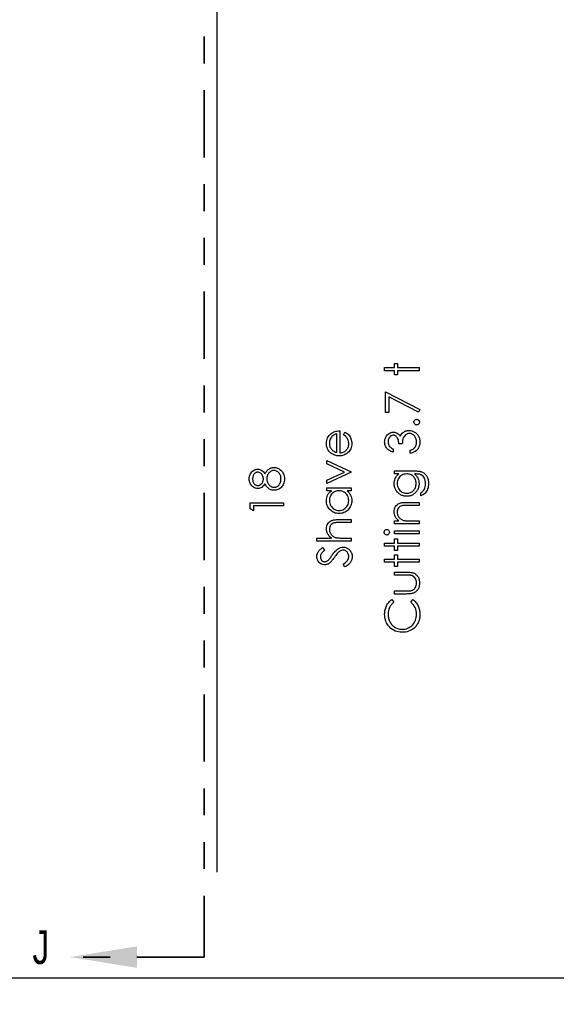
# Model space of a CAD drawing. Header units: inches. Extents: x -122 to 123, y -201 to 75.
# Tile 59 of 191: x -36 to -34, y 58 to 62. Entities that reach past the tile are written whole.
import ezdxf

# ---------------------------------------------------------------- set-up
doc = ezdxf.new("R2010")
doc.units = ezdxf.units.IN
doc.header["$MEASUREMENT"] = 0
doc.header["$PDSIZE"] = -1
doc.linetypes.add('PHANTOM', pattern=[0.5, 0.25, -0.05, 0.05, -0.05, 0.05, -0.05])
doc.layers.add('DIMENSIONS', color=171, linetype='Continuous')
doc.layers.add('STATION_LINES', color=231, linetype='Continuous')
doc.layers.add('SECTION_VIEWS', color=7, linetype='PHANTOM', lineweight=35)
doc.styles.add('SLDTEXTSTYLE0', font='TXT', dxfattribs={"width": 0.75})
doc.dimstyles.new('SLDDIMSTYLE3', dxfattribs={"dimtxt": 0.125, "dimasz": 0.13, "dimexe": 0, "dimexo": 0.0625, "dimgap": 0.03125, "dimtad": 0, "dimtih": 1, "dimtoh": 1, "dimdec": 4, "dimrnd": 1e-09, "dimzin": 12, "dimdsep": 46, "dimtxsty": 'SLDTEXTSTYLE0', "dimsah": 1, "dimcen": 0.09, "dimadec": 0, "dimazin": 3, "dimtfac": 1, "dimtdec": 4, "dimtofl": 0, "dimtmove": 0, "dimatfit": 3, "dimfxl": 1, "dimfrac": 2, "dimtolj": 1, "dimtzin": 12, "dimarcsym": 0})

# ---------------------------------------------------------------- blocks, each defined once
blk = doc.blocks.new('_D_4')
at = {"layer": 'Defpoints', "color": 0}
for p in [(-44.7441, 62.6287), (-4.7428, 62.2104), (-44.7441, 58.2595), (-44.7441, 58.2595)]:
    blk.add_point(p, dxfattribs=at)
at = {"layer": 'DIMENSIONS', "color": 0, "lineweight": -2}
for p, q in [((-44.7441, 62.5662), (-44.7441, 58.2595)), ((-4.7428, 62.1479), (-4.7428, 58.2595)), ((-44.6141, 58.2595), (-24.2752, 58.2595)), ((-4.8728, 58.2595), (-23.6034, 58.2595))]:
    blk.add_line(p, q, dxfattribs=at)
at = {"layer": 'DIMENSIONS', "color": 0}
for points in [[(-44.6141, 58.2811), (-44.6141, 58.2378), (-44.7441, 58.2595)], [(-4.8728, 58.2378), (-4.8728, 58.2811), (-4.7428, 58.2595)]]:
    blk.add_solid(points, dxfattribs=at)
at = {"layer": 'DIMENSIONS', "color": 0, "insert": (-23.9393, 58.322), "char_height": 0.125, "attachment_point": 2, "style": 'SLDTEXTSTYLE0'}
blk.add_mtext('\\A1;(40.0013)', dxfattribs=at)

msp = doc.modelspace()

# ---------------------------------------------------------------- linework, layer by layer
at = {"color": 7, "linetype": 'Continuous', "flags": 128}
for points in [[(-34.72831, 60.52109), (-34.72831, 60.53231), (-34.72831, 60.53231), (-34.69145, 60.53231), (-34.69145, 60.53231), (-34.69145, 60.54834), (-34.69145, 60.54834), (-34.68024, 60.54834), (-34.68024, 60.54834), (-34.68024, 60.53231), (-34.68024, 60.53231), (-34.60011, 60.53231), (-34.60011, 60.53231), (-34.60011, 60.52109), (-34.60011, 60.52109), (-34.68024, 60.52109), (-34.68024, 60.52109), (-34.68024, 60.50507), (-34.68024, 60.50507), (-34.69145, 60.50507), (-34.69145, 60.50507), (-34.69145, 60.52109), (-34.69145, 60.52109), (-34.72831, 60.52109)], [(-34.7251, 60.36564), (-34.72511, 60.44257), (-34.72511, 60.44257), (-34.5969, 60.37686), (-34.5969, 60.37686), (-34.60224, 60.36717), (-34.60224, 60.36717), (-34.71229, 60.42359), (-34.71229, 60.42359), (-34.71229, 60.36564), (-34.71229, 60.36564), (-34.72511, 60.36564)], [(-34.61933, 60.32959), (-34.61914, 60.33166), (-34.61859, 60.33359), (-34.61764, 60.33535), (-34.61631, 60.33695), (-34.61471, 60.33827), (-34.61295, 60.33925), (-34.61103, 60.3398), (-34.60892, 60.34), (-34.60892, 60.34), (-34.60687, 60.3398), (-34.60494, 60.33925), (-34.60319, 60.33827), (-34.60159, 60.33695), (-34.60023, 60.33535), (-34.59928, 60.33359), (-34.59871, 60.33166), (-34.59851, 60.32959), (-34.59851, 60.32959), (-34.59871, 60.32751), (-34.59928, 60.3256), (-34.60023, 60.32383), (-34.60159, 60.32222), (-34.60319, 60.3209), (-34.60494, 60.31995), (-34.60687, 60.31937), (-34.60892, 60.31917), (-34.60892, 60.31917), (-34.61103, 60.31937), (-34.61295, 60.31995), (-34.61471, 60.3209), (-34.61631, 60.32222), (-34.61764, 60.32383), (-34.61859, 60.3256), (-34.61914, 60.32751), (-34.61934, 60.32959)], [(-34.88146, 60.28196), (-34.87623, 60.29193), (-34.87623, 60.29193), (-34.87205, 60.28947), (-34.86829, 60.28684), (-34.86496, 60.28404), (-34.86206, 60.28103), (-34.8595, 60.27785), (-34.8573, 60.2745), (-34.8554, 60.27092), (-34.85385, 60.26716), (-34.85262, 60.26318), (-34.85172, 60.25895), (-34.85119, 60.25447), (-34.85102, 60.24973), (-34.85102, 60.24973), (-34.85124, 60.24447), (-34.85192, 60.23952), (-34.85304, 60.23486), (-34.85462, 60.23048), (-34.85665, 60.22642), (-34.85913, 60.22264), (-34.86206, 60.21913), (-34.86544, 60.21595), (-34.8691, 60.2131), (-34.87288, 60.21062), (-34.87678, 60.20854), (-34.88079, 60.20684), (-34.88495, 60.20549), (-34.88918, 60.20454), (-34.89356, 60.20399), (-34.89804, 60.20378), (-34.89804, 60.20378), (-34.90225, 60.20396), (-34.90635, 60.20444), (-34.91034, 60.20526), (-34.91422, 60.20641), (-34.91797, 60.20789), (-34.9216, 60.20969), (-34.92513, 60.21185), (-34.92854, 60.2143), (-34.92854, 60.2143), (-34.93252, 60.21778), (-34.93598, 60.22154), (-34.93891, 60.22557), (-34.94131, 60.2299), (-34.94316, 60.23451), (-34.94449, 60.23939), (-34.94529, 60.24455), (-34.94557, 60.25001), (-34.94557, 60.25001), (-34.94529, 60.25562), (-34.94444, 60.26095), (-34.94304, 60.26598), (-34.94106, 60.27072), (-34.93856, 60.27517), (-34.93545, 60.27933), (-34.9318, 60.28321), (-34.92759, 60.28679), (-34.92759, 60.28679), (-34.92431, 60.2891), (-34.92085, 60.29107), (-34.91717, 60.29278), (-34.91332, 60.29415), (-34.90926, 60.29526), (-34.905, 60.29606), (-34.90055, 60.29653), (-34.89589, 60.29673), (-34.89589, 60.29673), (-34.89589, 60.215), (-34.89589, 60.215), (-34.89228, 60.21523), (-34.88883, 60.21573), (-34.88555, 60.21653), (-34.88244, 60.21763), (-34.87951, 60.21898), (-34.87673, 60.22064), (-34.87413, 60.22259), (-34.87167, 60.22482), (-34.86947, 60.22727), (-34.86754, 60.22985), (-34.86592, 60.23258), (-34.86459, 60.23546), (-34.86356, 60.23847), (-34.86284, 60.24162), (-34.86238, 60.2449), (-34.86223, 60.24833), (-34.86223, 60.24833), (-34.86236, 60.25169), (-34.86276, 60.25497), (-34.86344, 60.25822), (-34.86439, 60.26143), (-34.86554, 60.26451), (-34.86687, 60.26734), (-34.86837, 60.26992), (-34.87005, 60.27227), (-34.87207, 60.27455), (-34.87465, 60.27693), (-34.87778, 60.27941), (-34.88146, 60.28196)], [(-34.9071, 60.28552), (-34.91154, 60.28419), (-34.91547, 60.28256), (-34.91897, 60.28068), (-34.92198, 60.27853), (-34.92463, 60.27608), (-34.92699, 60.27322), (-34.92912, 60.27002), (-34.93094, 60.26643), (-34.93242, 60.26263), (-34.9335, 60.2587), (-34.93412, 60.25469), (-34.93435, 60.25058), (-34.93435, 60.25058), (-34.93422, 60.24723), (-34.93382, 60.24397), (-34.93315, 60.24084), (-34.9322, 60.23786), (-34.93099, 60.23496), (-34.92954, 60.23221), (-34.92779, 60.22958), (-34.92579, 60.22705), (-34.92579, 60.22705), (-34.92413, 60.22529), (-34.92228, 60.22367), (-34.92025, 60.22214), (-34.918, 60.22074), (-34.91557, 60.21943), (-34.91294, 60.21823), (-34.91014, 60.21716), (-34.90711, 60.21618), (-34.90711, 60.21618), (-34.90711, 60.28552)], [(-34.69626, 60.22943), (-34.69626, 60.21821), (-34.69626, 60.21821), (-34.70002, 60.21918), (-34.70352, 60.22039), (-34.70683, 60.22176), (-34.70991, 60.22337), (-34.71276, 60.22514), (-34.71539, 60.22715), (-34.71782, 60.22935), (-34.72, 60.23175), (-34.72195, 60.23431), (-34.72363, 60.23699), (-34.72506, 60.23977), (-34.72623, 60.24267), (-34.72714, 60.2457), (-34.72779, 60.24883), (-34.72819, 60.25206), (-34.72831, 60.25542), (-34.72831, 60.25542), (-34.72804, 60.2603), (-34.72719, 60.26501), (-34.72578, 60.26954), (-34.72383, 60.27392), (-34.7214, 60.27798), (-34.71857, 60.28153), (-34.71534, 60.28461), (-34.71174, 60.28722), (-34.70788, 60.28927), (-34.70395, 60.29075), (-34.69994, 60.29163), (-34.69584, 60.29193), (-34.69584, 60.29193), (-34.69188, 60.2917), (-34.68815, 60.29102), (-34.68462, 60.28987), (-34.68129, 60.28827), (-34.67818, 60.28622), (-34.67528, 60.28371), (-34.6726, 60.28076), (-34.67012, 60.27733), (-34.67012, 60.27733), (-34.66809, 60.28126), (-34.66561, 60.28484), (-34.66276, 60.28804), (-34.65945, 60.29087), (-34.65945, 60.29087), (-34.65695, 60.29263), (-34.65434, 60.29413), (-34.65169, 60.29543), (-34.64894, 60.29648), (-34.64613, 60.29728), (-34.64325, 60.29786), (-34.64027, 60.29821), (-34.63724, 60.29834), (-34.63724, 60.29834), (-34.63201, 60.29799), (-34.6269, 60.29691), (-34.62189, 60.29513), (-34.61703, 60.29263), (-34.6125, 60.28952), (-34.6085, 60.28592), (-34.60507, 60.28176), (-34.60216, 60.2771), (-34.59986, 60.27204), (-34.5982, 60.26669), (-34.59723, 60.26103), (-34.5969, 60.25509), (-34.5969, 60.25509), (-34.59705, 60.25109), (-34.59748, 60.24723), (-34.59823, 60.24355), (-34.59923, 60.24004), (-34.60056, 60.23671), (-34.60216, 60.23356), (-34.60406, 60.23055), (-34.60627, 60.22772), (-34.60875, 60.22509), (-34.6115, 60.22271), (-34.61453, 60.22056), (-34.61781, 60.21866), (-34.62139, 60.21698), (-34.62525, 60.21555), (-34.62935, 60.21435), (-34.63376, 60.2134), (-34.63376, 60.2134), (-34.63376, 60.22462), (-34.63376, 60.22462), (-34.63088, 60.22552), (-34.6282, 60.2265), (-34.62572, 60.2276), (-34.62347, 60.22877), (-34.62142, 60.23003), (-34.61956, 60.2314), (-34.61791, 60.23286), (-34.61648, 60.23441), (-34.61648, 60.23441), (-34.61491, 60.23654), (-34.61353, 60.23879), (-34.61235, 60.24119), (-34.6114, 60.24372), (-34.61067, 60.2464), (-34.61015, 60.24923), (-34.60982, 60.25219), (-34.60972, 60.25529), (-34.60972, 60.25529), (-34.60985, 60.2588), (-34.61022, 60.26213), (-34.61082, 60.26528), (-34.6117, 60.26826), (-34.6128, 60.27104), (-34.61418, 60.27367), (-34.61578, 60.2761), (-34.61764, 60.27838), (-34.61966, 60.28043), (-34.62177, 60.28221), (-34.62395, 60.28371), (-34.62622, 60.28494), (-34.62858, 60.28589), (-34.63103, 60.28657), (-34.63356, 60.28699), (-34.63617, 60.28712), (-34.63617, 60.28712), (-34.63965, 60.28684), (-34.64303, 60.28604), (-34.64628, 60.28469), (-34.64944, 60.28279), (-34.65232, 60.28043), (-34.65485, 60.27773), (-34.65697, 60.27462), (-34.65873, 60.27117), (-34.65948, 60.26924), (-34.66015, 60.26704), (-34.66073, 60.26461), (-34.66126, 60.2619), (-34.66171, 60.25897), (-34.66208, 60.25579), (-34.66238, 60.25234), (-34.66261, 60.24866), (-34.66261, 60.24866), (-34.67543, 60.24866), (-34.67543, 60.24866), (-34.6756, 60.25329), (-34.67615, 60.2577), (-34.67708, 60.2619), (-34.67838, 60.26588), (-34.67996, 60.26951), (-34.68174, 60.27259), (-34.68374, 60.27515), (-34.68592, 60.27718), (-34.68825, 60.27873), (-34.69068, 60.27983), (-34.69323, 60.28048), (-34.69589, 60.28071), (-34.69589, 60.28071), (-34.69784, 60.28061), (-34.69974, 60.28026), (-34.70157, 60.27971), (-34.70332, 60.27893), (-34.705, 60.27793), (-34.70663, 60.2767), (-34.70818, 60.27525), (-34.70968, 60.27357), (-34.71104, 60.27174), (-34.71221, 60.26979), (-34.71321, 60.26771), (-34.71404, 60.26551), (-34.71467, 60.2632), (-34.71512, 60.26078), (-34.71539, 60.25822), (-34.71549, 60.25557), (-34.71549, 60.25557), (-34.71522, 60.25131), (-34.71439, 60.24733), (-34.71304, 60.24367), (-34.71111, 60.24029), (-34.70991, 60.23872), (-34.70853, 60.23721), (-34.70698, 60.23576), (-34.7052, 60.23438), (-34.70325, 60.23303), (-34.70112, 60.23178), (-34.69879, 60.23058), (-34.69626, 60.22943)], [(-34.94395, 60.10122), (-34.94396, 60.11337), (-34.94396, 60.11337), (-34.87746, 60.14369), (-34.87746, 60.14369), (-34.94396, 60.17401), (-34.94396, 60.17401), (-34.94396, 60.18616), (-34.94396, 60.18616), (-34.85262, 60.14449), (-34.85262, 60.14449), (-34.85262, 60.14289), (-34.85262, 60.14289), (-34.94396, 60.10122)], [(-35.17475, 60.13635), (-35.17314, 60.13941), (-35.17146, 60.14224), (-35.16973, 60.14484), (-35.16793, 60.14724), (-35.16608, 60.14945), (-35.16417, 60.15143), (-35.16222, 60.15318), (-35.16019, 60.15473), (-35.15811, 60.15608), (-35.15594, 60.15726), (-35.15371, 60.15826), (-35.15143, 60.15906), (-35.14905, 60.15971), (-35.14662, 60.16016), (-35.14412, 60.16042), (-35.14154, 60.16052), (-35.14154, 60.16052), (-35.13793, 60.16037), (-35.13443, 60.15991), (-35.13102, 60.15919), (-35.12772, 60.15816), (-35.12454, 60.15681), (-35.12148, 60.15518), (-35.1185, 60.15328), (-35.11565, 60.15105), (-35.11565, 60.15105), (-35.11244, 60.148), (-35.10964, 60.14464), (-35.10728, 60.14096), (-35.10536, 60.13695), (-35.10385, 60.13265), (-35.10278, 60.12804), (-35.10215, 60.12311), (-35.10192, 60.11787), (-35.10192, 60.11787), (-35.10213, 60.11284), (-35.10268, 60.10811), (-35.10363, 60.10367), (-35.10493, 60.09959), (-35.10663, 60.09579), (-35.10871, 60.09233), (-35.11114, 60.08918), (-35.11397, 60.08632), (-35.11702, 60.08379), (-35.12015, 60.08161), (-35.12336, 60.07979), (-35.12661, 60.07826), (-35.12999, 60.07708), (-35.13343, 60.07626), (-35.13693, 60.07575), (-35.14051, 60.07558), (-35.14051, 60.07558), (-35.14314, 60.07568), (-35.14569, 60.07596), (-35.14817, 60.07641), (-35.1506, 60.07703), (-35.15296, 60.07786), (-35.15526, 60.07886), (-35.15749, 60.08004), (-35.15964, 60.08139), (-35.16175, 60.08297), (-35.16377, 60.08474), (-35.16575, 60.08677), (-35.16765, 60.08903), (-35.16953, 60.09148), (-35.17134, 60.09418), (-35.17309, 60.09709), (-35.17477, 60.10024), (-35.17477, 60.10024), (-35.17725, 60.09596), (-35.18, 60.09226), (-35.18305, 60.08913), (-35.18638, 60.08655), (-35.18992, 60.08454), (-35.19357, 60.08314), (-35.19735, 60.08227), (-35.20126, 60.08199), (-35.20126, 60.08199), (-35.20524, 60.08229), (-35.20917, 60.08319), (-35.21308, 60.08472), (-35.21693, 60.08682), (-35.22054, 60.08948), (-35.22374, 60.09258), (-35.22655, 60.09614), (-35.22895, 60.10017), (-35.23088, 60.10453), (-35.23223, 60.10906), (-35.23306, 60.11374), (-35.23334, 60.11862), (-35.23334, 60.11862), (-35.23306, 60.12338), (-35.23223, 60.12794), (-35.23083, 60.13232), (-35.2289, 60.13653), (-35.2265, 60.14043), (-35.22367, 60.14386), (-35.22049, 60.14687), (-35.21688, 60.14942), (-35.21303, 60.15148), (-35.20907, 60.15293), (-35.20504, 60.1538), (-35.20091, 60.15411), (-35.20091, 60.15411), (-35.19685, 60.15383), (-35.19302, 60.153), (-35.18944, 60.1516), (-35.18606, 60.14967), (-35.1829, 60.14717), (-35.17997, 60.14414), (-35.17725, 60.14051), (-35.17477, 60.13635)], [(-35.2205, 60.118), (-35.22041, 60.11537), (-35.22016, 60.11286), (-35.21971, 60.11049), (-35.21909, 60.10821), (-35.21829, 60.10603), (-35.21728, 60.104), (-35.21613, 60.10207), (-35.21478, 60.10024), (-35.2133, 60.09859), (-35.21178, 60.09716), (-35.21015, 60.09596), (-35.20847, 60.09496), (-35.20674, 60.09421), (-35.20491, 60.09366), (-35.20304, 60.09331), (-35.20108, 60.09321), (-35.20108, 60.09321), (-35.19913, 60.09333), (-35.19725, 60.09368), (-35.1954, 60.09426), (-35.1936, 60.09511), (-35.19184, 60.09616), (-35.19012, 60.09746), (-35.18846, 60.09899), (-35.18684, 60.10077), (-35.18533, 60.1027), (-35.18403, 60.10473), (-35.18295, 60.1068), (-35.18205, 60.10898), (-35.18135, 60.11124), (-35.18085, 60.11357), (-35.18055, 60.11597), (-35.18045, 60.11845), (-35.18045, 60.11845), (-35.18063, 60.12163), (-35.18118, 60.12473), (-35.18208, 60.12774), (-35.18336, 60.13067), (-35.18493, 60.1334), (-35.18676, 60.1358), (-35.18889, 60.13788), (-35.19127, 60.13966), (-35.19377, 60.14106), (-35.19628, 60.14209), (-35.1988, 60.14269), (-35.20133, 60.14289), (-35.20133, 60.14289), (-35.20311, 60.14279), (-35.20484, 60.14249), (-35.20654, 60.14199), (-35.20819, 60.14128), (-35.20982, 60.14038), (-35.21142, 60.13931), (-35.21298, 60.138), (-35.2145, 60.1365), (-35.21591, 60.13482), (-35.21713, 60.13297), (-35.21816, 60.13092), (-35.21901, 60.12869), (-35.21966, 60.12629), (-35.22014, 60.12371), (-35.22041, 60.12095), (-35.22051, 60.118)], [(-35.16762, 60.11872), (-35.1675, 60.11539), (-35.1671, 60.11221), (-35.16648, 60.10916), (-35.16558, 60.10625), (-35.1644, 60.10347), (-35.163, 60.10082), (-35.16132, 60.09832), (-35.15939, 60.09596), (-35.15729, 60.09381), (-35.15508, 60.09196), (-35.15281, 60.09038), (-35.15045, 60.0891), (-35.148, 60.08807), (-35.14547, 60.08737), (-35.14284, 60.08695), (-35.14014, 60.0868), (-35.14014, 60.0868), (-35.13678, 60.08705), (-35.13353, 60.08777), (-35.13037, 60.089), (-35.12732, 60.0907), (-35.12446, 60.09286), (-35.12198, 60.09541), (-35.11983, 60.09834), (-35.11803, 60.10167), (-35.1166, 60.10535), (-35.11557, 60.10928), (-35.11495, 60.11352), (-35.11475, 60.118), (-35.11475, 60.118), (-35.11487, 60.1215), (-35.11525, 60.12481), (-35.11587, 60.12794), (-35.11672, 60.13087), (-35.11785, 60.13362), (-35.11923, 60.1362), (-35.12083, 60.13861), (-35.12271, 60.14081), (-35.12474, 60.14279), (-35.12686, 60.14451), (-35.12907, 60.14599), (-35.13135, 60.14717), (-35.1337, 60.1481), (-35.13615, 60.14877), (-35.13868, 60.14917), (-35.14131, 60.1493), (-35.14131, 60.1493), (-35.14387, 60.14915), (-35.14632, 60.14875), (-35.14872, 60.14805), (-35.15105, 60.14707), (-35.15331, 60.14579), (-35.15549, 60.14426), (-35.15761, 60.14244), (-35.15964, 60.14033), (-35.16152, 60.13803), (-35.16315, 60.13563), (-35.1645, 60.1331), (-35.16563, 60.13044), (-35.1665, 60.12769), (-35.16713, 60.12481), (-35.1675, 60.12183), (-35.16763, 60.11872)], [(-34.69144, 60.13648), (-34.69145, 60.14769), (-34.69145, 60.14769), (-34.61896, 60.14769), (-34.61896, 60.14769), (-34.61433, 60.14764), (-34.61002, 60.14749), (-34.60604, 60.14722), (-34.60239, 60.14687), (-34.59903, 60.14639), (-34.59603, 60.14582), (-34.59332, 60.14514), (-34.59094, 60.14436), (-34.59094, 60.14436), (-34.58789, 60.14311), (-34.58503, 60.14166), (-34.58235, 60.14001), (-34.57985, 60.13813), (-34.57752, 60.13603), (-34.57537, 60.13375), (-34.57341, 60.13124), (-34.57164, 60.12851), (-34.57003, 60.12563), (-34.56866, 60.1226), (-34.56751, 60.11942), (-34.56655, 60.11609), (-34.5658, 60.11264), (-34.56528, 60.10903), (-34.56495, 60.10528), (-34.56485, 60.1014), (-34.56485, 60.1014), (-34.56505, 60.09574), (-34.56568, 60.09038), (-34.56673, 60.0853), (-34.56821, 60.08051), (-34.57003, 60.07611), (-34.57214, 60.07212), (-34.57452, 60.06859), (-34.5772, 60.06546), (-34.58035, 60.06261), (-34.58413, 60.05988), (-34.58859, 60.05725), (-34.5937, 60.05475), (-34.5937, 60.05475), (-34.5937, 60.06596), (-34.5937, 60.06596), (-34.58949, 60.06879), (-34.58588, 60.07202), (-34.58286, 60.07563), (-34.5804, 60.07961), (-34.5785, 60.08404), (-34.57715, 60.08898), (-34.57634, 60.09438), (-34.57607, 60.10032), (-34.57607, 60.10032), (-34.57634, 60.10618), (-34.57715, 60.11156), (-34.5785, 60.11647), (-34.5804, 60.1209), (-34.5827, 60.12481), (-34.58526, 60.12811), (-34.58811, 60.13079), (-34.59124, 60.1329), (-34.59302, 60.13375), (-34.59505, 60.13447), (-34.59735, 60.13507), (-34.59991, 60.13558), (-34.60276, 60.13598), (-34.60587, 60.13625), (-34.60925, 60.13643), (-34.61288, 60.13648), (-34.61288, 60.13648), (-34.61761, 60.13648), (-34.61761, 60.13648), (-34.61363, 60.13297), (-34.61012, 60.12912), (-34.60714, 60.12488), (-34.60464, 60.12028), (-34.60266, 60.11542), (-34.60123, 60.11041), (-34.60038, 60.10528), (-34.60011, 60.09997), (-34.60011, 60.09997), (-34.60021, 60.09684), (-34.60048, 60.09376), (-34.60098, 60.09073), (-34.60166, 60.08775), (-34.60254, 60.08482), (-34.60359, 60.08194), (-34.60487, 60.07909), (-34.60632, 60.07631), (-34.60795, 60.07363), (-34.6097, 60.0711), (-34.61158, 60.06872), (-34.6136, 60.06649), (-34.61576, 60.06444), (-34.61804, 60.06253), (-34.62047, 60.06078), (-34.62302, 60.05918), (-34.62567, 60.05778), (-34.6284, 60.05655), (-34.63118, 60.0555), (-34.63404, 60.05465), (-34.63694, 60.054), (-34.63992, 60.05352), (-34.64298, 60.05324), (-34.64608, 60.05314), (-34.64608, 60.05314), (-34.64919, 60.05324), (-34.65227, 60.05354), (-34.65527, 60.05402), (-34.65823, 60.05472), (-34.66113, 60.0556), (-34.66398, 60.05667), (-34.66676, 60.05795), (-34.66952, 60.05943), (-34.67217, 60.06108), (-34.67468, 60.06288), (-34.67703, 60.06484), (-34.67926, 60.06694), (-34.68134, 60.06919), (-34.68327, 60.0716), (-34.68507, 60.07415), (-34.68672, 60.07686), (-34.6882, 60.07966), (-34.6895, 60.08249), (-34.69058, 60.08537), (-34.69148, 60.08827), (-34.69215, 60.09123), (-34.69266, 60.09423), (-34.69296, 60.09726), (-34.69306, 60.10032), (-34.69306, 60.10032), (-34.69281, 60.10535), (-34.69208, 60.11021), (-34.69088, 60.11489), (-34.68918, 60.1194), (-34.68687, 60.12378), (-34.68382, 60.12811), (-34.68001, 60.13232), (-34.67548, 60.13648), (-34.67548, 60.13648), (-34.69145, 60.13648)], [(-34.68182, 60.10122), (-34.68154, 60.09631), (-34.68064, 60.09158), (-34.67916, 60.08705), (-34.67708, 60.08267), (-34.67445, 60.07861), (-34.67137, 60.07503), (-34.66784, 60.0719), (-34.66386, 60.06922), (-34.65955, 60.06709), (-34.65507, 60.06559), (-34.65044, 60.06466), (-34.64563, 60.06436), (-34.64563, 60.06436), (-34.642, 60.06451), (-34.63852, 60.06499), (-34.63519, 60.06579), (-34.63203, 60.06689), (-34.62905, 60.06829), (-34.62622, 60.07002), (-34.62355, 60.07207), (-34.62104, 60.07443), (-34.61876, 60.07703), (-34.61678, 60.07984), (-34.61513, 60.08284), (-34.61375, 60.086), (-34.6127, 60.08935), (-34.61193, 60.09291), (-34.61148, 60.09664), (-34.61133, 60.10054), (-34.61133, 60.10054), (-34.61148, 60.1045), (-34.61193, 60.10826), (-34.61268, 60.11181), (-34.61373, 60.11517), (-34.61508, 60.11832), (-34.61676, 60.12128), (-34.61871, 60.12406), (-34.62097, 60.12661), (-34.62347, 60.12891), (-34.62617, 60.13092), (-34.62905, 60.13262), (-34.63211, 60.13402), (-34.63536, 60.1351), (-34.63882, 60.13585), (-34.64245, 60.13633), (-34.64628, 60.13648), (-34.64628, 60.13648), (-34.65126, 60.1362), (-34.65595, 60.13535), (-34.66038, 60.13392), (-34.66454, 60.13194), (-34.66834, 60.12944), (-34.6717, 60.12646), (-34.67468, 60.12303), (-34.67721, 60.1191), (-34.67923, 60.11487), (-34.68069, 60.11049), (-34.68154, 60.10593), (-34.68184, 60.10122)], [(-34.94395, 60.08519), (-34.85262, 60.08519), (-34.85262, 60.08519), (-34.85262, 60.07398), (-34.85262, 60.07398), (-34.86842, 60.07398), (-34.86842, 60.07398), (-34.86421, 60.0701), (-34.86058, 60.06601), (-34.8576, 60.06166), (-34.8552, 60.0571), (-34.85337, 60.05232), (-34.85207, 60.04733), (-34.85127, 60.0421), (-34.85102, 60.03667), (-34.85102, 60.03667), (-34.85124, 60.03183), (-34.85189, 60.02718), (-34.85297, 60.02269), (-34.85447, 60.01839), (-34.85642, 60.01428), (-34.8588, 60.01033), (-34.86161, 60.00657), (-34.86486, 60.00299), (-34.86842, 59.99971), (-34.87215, 59.99688), (-34.87608, 59.9945), (-34.88021, 59.99252), (-34.88452, 59.99099), (-34.889, 59.98992), (-34.89368, 59.98927), (-34.89854, 59.98904), (-34.89854, 59.98904), (-34.9033, 59.98927), (-34.90791, 59.98992), (-34.91231, 59.99102), (-34.91657, 59.99257), (-34.92063, 59.99455), (-34.92451, 59.99695), (-34.92824, 59.99981), (-34.93177, 60.00311), (-34.935, 60.00672), (-34.93781, 60.01053), (-34.94018, 60.01448), (-34.94211, 60.01864), (-34.94364, 60.02297), (-34.94472, 60.02748), (-34.94534, 60.03216), (-34.94557, 60.03702), (-34.94557, 60.03702), (-34.94529, 60.0426), (-34.94447, 60.04791), (-34.94306, 60.05294), (-34.94114, 60.0577), (-34.93858, 60.06218), (-34.9354, 60.06641), (-34.93155, 60.07032), (-34.92706, 60.07398), (-34.92706, 60.07398), (-34.94396, 60.07398), (-34.94396, 60.07398), (-34.94396, 60.08519)], [(-34.93434, 60.03717), (-34.93405, 60.03226), (-34.93317, 60.02755), (-34.9317, 60.02305), (-34.92964, 60.01871), (-34.92704, 60.01471), (-34.92398, 60.01113), (-34.92043, 60.00797), (-34.91642, 60.00524), (-34.91211, 60.00306), (-34.90766, 60.00151), (-34.9031, 60.00056), (-34.89842, 60.00026), (-34.89842, 60.00026), (-34.89376, 60.00058), (-34.8892, 60.00151), (-34.88477, 60.00309), (-34.88041, 60.00529), (-34.87636, 60.00805), (-34.87275, 60.0112), (-34.86965, 60.01481), (-34.86702, 60.01884), (-34.86491, 60.02317), (-34.86344, 60.02765), (-34.86253, 60.03229), (-34.86223, 60.03707), (-34.86223, 60.03707), (-34.86253, 60.04193), (-34.86341, 60.04666), (-34.86491, 60.05124), (-34.86699, 60.0557), (-34.86957, 60.05983), (-34.87258, 60.06349), (-34.87598, 60.06659), (-34.87984, 60.06922), (-34.88402, 60.0713), (-34.88845, 60.0728), (-34.89313, 60.07368), (-34.89809, 60.07398), (-34.89809, 60.07398), (-34.90187, 60.0738), (-34.9055, 60.0733), (-34.90898, 60.07247), (-34.91229, 60.07132), (-34.91544, 60.06982), (-34.91845, 60.06799), (-34.92128, 60.06584), (-34.92396, 60.06333), (-34.92639, 60.06061), (-34.92852, 60.05773), (-34.93029, 60.05467), (-34.93175, 60.05149), (-34.9329, 60.04814), (-34.9337, 60.04463), (-34.9342, 60.04097), (-34.93435, 60.03717)], [(-35.23011, 60.00599), (-35.23013, 60.02911), (-35.23013, 60.02911), (-35.10513, 60.02911), (-35.10513, 60.02911), (-35.10513, 60.01789), (-35.10513, 60.01789), (-35.21731, 60.01789), (-35.21731, 60.01789), (-35.21731, 59.99866), (-35.21731, 59.99866), (-35.23013, 60.00599)], [(-34.69144, 59.95058), (-34.69145, 59.9618), (-34.69145, 59.9618), (-34.67498, 59.9618), (-34.67498, 59.9618), (-34.67938, 59.96548), (-34.68314, 59.96933), (-34.68627, 59.97339), (-34.68875, 59.97765), (-34.69063, 59.98208), (-34.69198, 59.98671), (-34.69278, 59.99155), (-34.69306, 59.99655), (-34.69306, 59.99655), (-34.69273, 60.00161), (-34.69175, 60.00637), (-34.69015, 60.01083), (-34.6879, 60.01498), (-34.68509, 60.01874), (-34.68184, 60.02199), (-34.67816, 60.0247), (-34.674, 60.02688), (-34.67165, 60.02778), (-34.66902, 60.02855), (-34.66606, 60.02921), (-34.66281, 60.02976), (-34.65925, 60.03016), (-34.6554, 60.03046), (-34.65121, 60.03066), (-34.64676, 60.03071), (-34.64676, 60.03071), (-34.60011, 60.03071), (-34.60011, 60.03071), (-34.60011, 60.01949), (-34.60011, 60.01949), (-34.64308, 60.01949), (-34.64308, 60.01949), (-34.64681, 60.01946), (-34.65021, 60.01941), (-34.65329, 60.01931), (-34.65605, 60.01916), (-34.6585, 60.01896), (-34.6606, 60.01874), (-34.66241, 60.01846), (-34.66386, 60.01816), (-34.66386, 60.01816), (-34.66807, 60.01689), (-34.6717, 60.01511), (-34.6748, 60.01285), (-34.67733, 60.01012), (-34.67931, 60.00692), (-34.68071, 60.00326), (-34.68156, 59.99916), (-34.68184, 59.9946), (-34.68184, 59.9946), (-34.68174, 59.9919), (-34.68141, 59.98927), (-34.68086, 59.98669), (-34.68009, 59.98421), (-34.67911, 59.98178), (-34.67793, 59.97943), (-34.6765, 59.97715), (-34.67488, 59.97494), (-34.67307, 59.97287), (-34.6712, 59.97099), (-34.66919, 59.96928), (-34.66709, 59.96776), (-34.66489, 59.96643), (-34.66258, 59.96528), (-34.66015, 59.9643), (-34.65765, 59.96353), (-34.65765, 59.96353), (-34.6558, 59.96312), (-34.65359, 59.96277), (-34.65106, 59.96247), (-34.64816, 59.96222), (-34.64493, 59.96205), (-34.64135, 59.9619), (-34.63742, 59.96182), (-34.63314, 59.9618), (-34.63314, 59.9618), (-34.60011, 59.9618), (-34.60011, 59.9618), (-34.60011, 59.95058), (-34.60011, 59.95058), (-34.69145, 59.95058)], [(-34.98082, 59.88648), (-34.98082, 59.89769), (-34.98082, 59.89769), (-34.92671, 59.89769), (-34.92671, 59.89769), (-34.93114, 59.9014), (-34.93498, 59.90531), (-34.93823, 59.90936), (-34.94088, 59.91362), (-34.94294, 59.91805), (-34.94439, 59.92268), (-34.94527, 59.92747), (-34.94557, 59.93245), (-34.94557, 59.93245), (-34.94524, 59.93751), (-34.94427, 59.94227), (-34.94266, 59.94672), (-34.94041, 59.95088), (-34.9376, 59.95464), (-34.93435, 59.95789), (-34.93067, 59.9606), (-34.92654, 59.96277), (-34.92421, 59.96368), (-34.92155, 59.96445), (-34.91862, 59.9651), (-34.91537, 59.96565), (-34.91179, 59.96605), (-34.90793, 59.96635), (-34.90375, 59.96656), (-34.89927, 59.96661), (-34.89927, 59.96661), (-34.85262, 59.96661), (-34.85262, 59.96661), (-34.85262, 59.95539), (-34.85262, 59.95539), (-34.89559, 59.95539), (-34.89559, 59.95539), (-34.89932, 59.95536), (-34.90272, 59.95531), (-34.9058, 59.95521), (-34.90856, 59.95506), (-34.91101, 59.95489), (-34.91312, 59.95466), (-34.91492, 59.95439), (-34.91637, 59.95409), (-34.91637, 59.95409), (-34.92058, 59.95273), (-34.92421, 59.95093), (-34.92731, 59.94868), (-34.92984, 59.94595), (-34.93182, 59.94277), (-34.93322, 59.93914), (-34.93407, 59.93503), (-34.93435, 59.93047), (-34.93435, 59.93047), (-34.93425, 59.92777), (-34.93392, 59.92514), (-34.93337, 59.92256), (-34.9326, 59.92008), (-34.93162, 59.91765), (-34.93044, 59.91532), (-34.92902, 59.91304), (-34.92739, 59.91084), (-34.92559, 59.90876), (-34.92371, 59.90688), (-34.9217, 59.90518), (-34.9196, 59.90365), (-34.9174, 59.90233), (-34.91509, 59.90118), (-34.91266, 59.9002), (-34.91016, 59.89942), (-34.91016, 59.89942), (-34.90833, 59.89902), (-34.90615, 59.89867), (-34.90363, 59.89837), (-34.90072, 59.89812), (-34.89749, 59.89795), (-34.89388, 59.8978), (-34.88995, 59.89772), (-34.88565, 59.89769), (-34.88565, 59.89769), (-34.85262, 59.89769), (-34.85262, 59.89769), (-34.85262, 59.88648), (-34.85262, 59.88648), (-34.98082, 59.88648)], [(-34.7299, 59.91928), (-34.72974, 59.92136), (-34.72921, 59.92329), (-34.72831, 59.92506), (-34.72709, 59.92667), (-34.72561, 59.92802), (-34.72396, 59.92897), (-34.72218, 59.92955), (-34.72025, 59.92975), (-34.72025, 59.92975), (-34.71837, 59.92955), (-34.71662, 59.92897), (-34.71499, 59.92802), (-34.71351, 59.92667), (-34.71229, 59.92506), (-34.71139, 59.92329), (-34.71086, 59.92136), (-34.71068, 59.91928), (-34.71068, 59.91928), (-34.71086, 59.91723), (-34.71139, 59.91535), (-34.71229, 59.91357), (-34.71351, 59.91197), (-34.71499, 59.91064), (-34.71662, 59.90969), (-34.71837, 59.90911), (-34.72025, 59.90891), (-34.72025, 59.90891), (-34.72218, 59.90911), (-34.72396, 59.90969), (-34.72561, 59.91064), (-34.72709, 59.91197), (-34.72831, 59.91357), (-34.72921, 59.91535), (-34.72974, 59.91723), (-34.72992, 59.91928)], [(-34.69144, 59.91372), (-34.69145, 59.92494), (-34.69145, 59.92494), (-34.60011, 59.92494), (-34.60011, 59.92494), (-34.60011, 59.91372), (-34.60011, 59.91372), (-34.69145, 59.91372)], [(-34.72831, 59.86725), (-34.72831, 59.87846), (-34.72831, 59.87846), (-34.69145, 59.87846), (-34.69145, 59.87846), (-34.69145, 59.89449), (-34.69145, 59.89449), (-34.68024, 59.89449), (-34.68024, 59.89449), (-34.68024, 59.87846), (-34.68024, 59.87846), (-34.60011, 59.87846), (-34.60011, 59.87846), (-34.60011, 59.86725), (-34.60011, 59.86725), (-34.68024, 59.86725), (-34.68024, 59.86725), (-34.68024, 59.85122), (-34.68024, 59.85122), (-34.69145, 59.85122), (-34.69145, 59.85122), (-34.69145, 59.86725), (-34.69145, 59.86725), (-34.72831, 59.86725)], [(-34.87673, 59.79032), (-34.88307, 59.80089), (-34.88307, 59.80089), (-34.87818, 59.80392), (-34.87395, 59.80705), (-34.87037, 59.81031), (-34.86744, 59.81369), (-34.86516, 59.81717), (-34.86354, 59.82077), (-34.86256, 59.8245), (-34.86223, 59.82833), (-34.86223, 59.82833), (-34.86241, 59.83161), (-34.86296, 59.83479), (-34.86389, 59.83787), (-34.86516, 59.84085), (-34.86674, 59.84361), (-34.86857, 59.84601), (-34.87067, 59.84807), (-34.873, 59.84977), (-34.87548, 59.8511), (-34.87806, 59.85207), (-34.88069, 59.85262), (-34.88342, 59.85282), (-34.88342, 59.85282), (-34.88652, 59.85255), (-34.8896, 59.8517), (-34.89266, 59.85029), (-34.89569, 59.84834), (-34.89569, 59.84834), (-34.89782, 59.84664), (-34.90004, 59.84464), (-34.90237, 59.84228), (-34.9048, 59.83963), (-34.90736, 59.83665), (-34.91001, 59.83337), (-34.91277, 59.82974), (-34.91562, 59.8258), (-34.91562, 59.8258), (-34.91845, 59.82187), (-34.9211, 59.81834), (-34.92353, 59.81521), (-34.92576, 59.81246), (-34.92779, 59.81008), (-34.92959, 59.8081), (-34.93122, 59.80652), (-34.93262, 59.80532), (-34.93262, 59.80532), (-34.93485, 59.80369), (-34.9371, 59.80227), (-34.93941, 59.80107), (-34.94176, 59.80009), (-34.94417, 59.79931), (-34.94662, 59.79876), (-34.94912, 59.79844), (-34.95165, 59.79834), (-34.95165, 59.79834), (-34.95561, 59.79859), (-34.95941, 59.79934), (-34.96302, 59.80056), (-34.96645, 59.80229), (-34.96961, 59.8045), (-34.97244, 59.80707), (-34.97489, 59.81008), (-34.97699, 59.81346), (-34.97867, 59.81714), (-34.97987, 59.821), (-34.98057, 59.82498), (-34.98082, 59.82914), (-34.98082, 59.82914), (-34.98055, 59.83354), (-34.9797, 59.83782), (-34.97829, 59.84193), (-34.97632, 59.84591), (-34.97506, 59.84789), (-34.97359, 59.84987), (-34.97186, 59.8519), (-34.96988, 59.85395), (-34.96768, 59.85603), (-34.96525, 59.85813), (-34.96257, 59.86029), (-34.95967, 59.86244), (-34.95967, 59.86244), (-34.95198, 59.8523), (-34.95198, 59.8523), (-34.95433, 59.85044), (-34.95646, 59.84867), (-34.95839, 59.84696), (-34.96009, 59.84531), (-34.96162, 59.84376), (-34.96292, 59.84226), (-34.96402, 59.8408), (-34.9649, 59.83945), (-34.96625, 59.83675), (-34.96723, 59.83392), (-34.9678, 59.83096), (-34.968, 59.82788), (-34.968, 59.82788), (-34.96773, 59.82403), (-34.96685, 59.82055), (-34.96545, 59.81744), (-34.96345, 59.81469), (-34.96102, 59.81243), (-34.95834, 59.81083), (-34.95538, 59.80988), (-34.95218, 59.80955), (-34.95218, 59.80955), (-34.95017, 59.80965), (-34.94817, 59.81), (-34.94624, 59.81053), (-34.94432, 59.81131), (-34.94236, 59.81238), (-34.94033, 59.81381), (-34.93823, 59.81561), (-34.93603, 59.81779), (-34.93603, 59.81779), (-34.9353, 59.81862), (-34.93435, 59.8198), (-34.93317, 59.82135), (-34.93172, 59.82328), (-34.93004, 59.82555), (-34.92814, 59.82821), (-34.92599, 59.83121), (-34.92358, 59.83459), (-34.92358, 59.83459), (-34.9206, 59.83865), (-34.91772, 59.84238), (-34.91492, 59.84576), (-34.91219, 59.84882), (-34.90956, 59.85155), (-34.90701, 59.85395), (-34.90453, 59.85603), (-34.90215, 59.85776), (-34.89744, 59.86051), (-34.89271, 59.86246), (-34.88798, 59.86364), (-34.88324, 59.86404), (-34.88324, 59.86404), (-34.87989, 59.86389), (-34.87663, 59.86339), (-34.8735, 59.86259), (-34.87047, 59.86144), (-34.86757, 59.85998), (-34.86476, 59.85818), (-34.86208, 59.85608), (-34.8595, 59.85362), (-34.85715, 59.85095), (-34.8551, 59.84814), (-34.85334, 59.84519), (-34.85194, 59.84211), (-34.85084, 59.83888), (-34.85004, 59.8355), (-34.84956, 59.83199), (-34.84941, 59.82833), (-34.84941, 59.82833), (-34.84951, 59.8255), (-34.84981, 59.82272), (-34.85029, 59.82002), (-34.85099, 59.81739), (-34.85187, 59.81484), (-34.85294, 59.81233), (-34.85422, 59.8099), (-34.8557, 59.80753), (-34.8574, 59.80522), (-34.85938, 59.80297), (-34.86161, 59.80074), (-34.86409, 59.79856), (-34.86687, 59.79643), (-34.8699, 59.79435), (-34.87318, 59.79233), (-34.87673, 59.79032)], [(-34.72831, 59.80795), (-34.72831, 59.81917), (-34.72831, 59.81917), (-34.69145, 59.81917), (-34.69145, 59.81917), (-34.69145, 59.83519), (-34.69145, 59.83519), (-34.68024, 59.83519), (-34.68024, 59.83519), (-34.68024, 59.81917), (-34.68024, 59.81917), (-34.60011, 59.81917), (-34.60011, 59.81917), (-34.60011, 59.80795), (-34.60011, 59.80795), (-34.68024, 59.80795), (-34.68024, 59.80795), (-34.68024, 59.79193), (-34.68024, 59.79193), (-34.69145, 59.79193), (-34.69145, 59.79193), (-34.69145, 59.80795), (-34.69145, 59.80795), (-34.72831, 59.80795)], [(-34.69144, 59.68936), (-34.69145, 59.70058), (-34.69145, 59.70058), (-34.64909, 59.70058), (-34.64909, 59.70058), (-34.64536, 59.7006), (-34.64195, 59.70068), (-34.63882, 59.70083), (-34.63599, 59.70103), (-34.63349, 59.70128), (-34.63126, 59.70158), (-34.62935, 59.70193), (-34.62773, 59.70236), (-34.62773, 59.70236), (-34.6257, 59.70311), (-34.62377, 59.70399), (-34.62197, 59.70504), (-34.62026, 59.70621), (-34.61866, 59.70757), (-34.61718, 59.70907), (-34.61581, 59.7107), (-34.61456, 59.7125), (-34.61245, 59.71643), (-34.61092, 59.72074), (-34.61002, 59.72539), (-34.60972, 59.7304), (-34.60972, 59.7304), (-34.61002, 59.73541), (-34.6109, 59.74002), (-34.61238, 59.74422), (-34.61443, 59.74803), (-34.61696, 59.75136), (-34.61989, 59.75414), (-34.62317, 59.75637), (-34.62683, 59.75802), (-34.62683, 59.75802), (-34.62833, 59.75845), (-34.63018, 59.75882), (-34.63241, 59.75915), (-34.63501, 59.75942), (-34.63799, 59.75962), (-34.64132, 59.75975), (-34.64503, 59.75985), (-34.64909, 59.75987), (-34.64909, 59.75987), (-34.69145, 59.75987), (-34.69145, 59.75987), (-34.69145, 59.77109), (-34.69145, 59.77109), (-34.64698, 59.77109), (-34.64698, 59.77109), (-34.64245, 59.77102), (-34.63819, 59.77082), (-34.63421, 59.77047), (-34.63053, 59.76997), (-34.62715, 59.76934), (-34.62407, 59.76856), (-34.62127, 59.76764), (-34.61874, 59.76659), (-34.61643, 59.76538), (-34.61426, 59.76406), (-34.6122, 59.76255), (-34.61027, 59.76095), (-34.6085, 59.75917), (-34.60682, 59.75727), (-34.60529, 59.75522), (-34.60389, 59.75301), (-34.60264, 59.75068), (-34.60153, 59.74821), (-34.60061, 59.74558), (-34.59986, 59.74282), (-34.59926, 59.73989), (-34.59883, 59.73684), (-34.59858, 59.73366), (-34.59851, 59.7303), (-34.59851, 59.7303), (-34.59858, 59.72697), (-34.59883, 59.72377), (-34.59926, 59.72071), (-34.59986, 59.71778), (-34.60061, 59.715), (-34.60153, 59.71237), (-34.60264, 59.70987), (-34.60389, 59.70752), (-34.60529, 59.70531), (-34.60684, 59.70323), (-34.6085, 59.70131), (-34.6103, 59.69953), (-34.61225, 59.6979), (-34.61433, 59.69642), (-34.61653, 59.69507), (-34.61886, 59.69387), (-34.62142, 59.69282), (-34.62427, 59.69189), (-34.62745, 59.69111), (-34.63091, 59.69049), (-34.63469, 59.68999), (-34.63874, 59.68964), (-34.64313, 59.68944), (-34.64781, 59.68936), (-34.64781, 59.68936), (-34.69145, 59.68936)], [(-34.70216, 59.66853), (-34.69466, 59.65871), (-34.69466, 59.65871), (-34.69714, 59.65658), (-34.69947, 59.65436), (-34.70165, 59.65203), (-34.70367, 59.6496), (-34.70553, 59.64704), (-34.70725, 59.64441), (-34.70881, 59.64166), (-34.71021, 59.63881), (-34.71251, 59.63285), (-34.71417, 59.62661), (-34.71517, 59.6201), (-34.71549, 59.61329), (-34.71549, 59.61329), (-34.71539, 59.60953), (-34.71504, 59.60583), (-34.71449, 59.6022), (-34.71371, 59.59867), (-34.71271, 59.59516), (-34.71151, 59.59176), (-34.71006, 59.58843), (-34.70841, 59.58514), (-34.70655, 59.58199), (-34.70455, 59.57904), (-34.7024, 59.57626), (-34.70009, 59.57365), (-34.69764, 59.57122), (-34.69503, 59.56899), (-34.69228, 59.56694), (-34.68938, 59.56506), (-34.68635, 59.56339), (-34.68322, 59.56196), (-34.67999, 59.56073), (-34.67666, 59.55973), (-34.67325, 59.55895), (-34.66977, 59.5584), (-34.66616, 59.55805), (-34.66248, 59.55795), (-34.66248, 59.55795), (-34.65695, 59.5582), (-34.65167, 59.55895), (-34.64661, 59.56018), (-34.64177, 59.56193), (-34.63719, 59.56416), (-34.63284, 59.56692), (-34.6287, 59.57015), (-34.62482, 59.57388), (-34.62129, 59.57798), (-34.61821, 59.58237), (-34.61563, 59.587), (-34.6135, 59.59188), (-34.61185, 59.59704), (-34.61067, 59.60245), (-34.60995, 59.60813), (-34.60972, 59.61407), (-34.60972, 59.61407), (-34.61005, 59.6206), (-34.61103, 59.62686), (-34.61265, 59.63285), (-34.61493, 59.63858), (-34.61786, 59.64401), (-34.62144, 59.6492), (-34.62567, 59.65408), (-34.63056, 59.65871), (-34.63056, 59.65871), (-34.62312, 59.66853), (-34.62312, 59.66853), (-34.62009, 59.66612), (-34.61721, 59.66357), (-34.61453, 59.66089), (-34.61203, 59.65806), (-34.6097, 59.65508), (-34.60754, 59.65195), (-34.60557, 59.64867), (-34.60376, 59.64527), (-34.60216, 59.64174), (-34.60076, 59.6381), (-34.59958, 59.63437), (-34.59861, 59.63052), (-34.59788, 59.62659), (-34.59733, 59.62253), (-34.597, 59.6184), (-34.5969, 59.61414), (-34.5969, 59.61414), (-34.59698, 59.61011), (-34.59725, 59.60618), (-34.59768, 59.60237), (-34.59828, 59.59867), (-34.59903, 59.59506), (-34.59998, 59.59158), (-34.60108, 59.5882), (-34.60236, 59.58492), (-34.60381, 59.58174), (-34.60544, 59.57868), (-34.60724, 59.57573), (-34.6092, 59.57288), (-34.61133, 59.57015), (-34.61363, 59.56752), (-34.61611, 59.56499), (-34.61876, 59.56258), (-34.61876, 59.56258), (-34.6235, 59.55888), (-34.62848, 59.55565), (-34.63369, 59.55292), (-34.63912, 59.55069), (-34.64483, 59.54896), (-34.65076, 59.54774), (-34.65692, 59.54698), (-34.66333, 59.54673), (-34.66333, 59.54673), (-34.67007, 59.54703), (-34.67653, 59.54794), (-34.68271, 59.54944), (-34.68862, 59.55154), (-34.69426, 59.55422), (-34.69964, 59.55753), (-34.70473, 59.56141), (-34.70956, 59.56591), (-34.71396, 59.57087), (-34.71777, 59.57611), (-34.72098, 59.58166), (-34.72363, 59.58752), (-34.72568, 59.59368), (-34.72714, 59.60014), (-34.72801, 59.60693), (-34.72831, 59.61399), (-34.72831, 59.61399), (-34.72821, 59.6183), (-34.72789, 59.6225), (-34.72734, 59.62659), (-34.72659, 59.63057), (-34.72563, 59.63445), (-34.72446, 59.63823), (-34.72305, 59.64191), (-34.72145, 59.64547), (-34.71965, 59.6489), (-34.71767, 59.65218), (-34.71552, 59.65531), (-34.71319, 59.65826), (-34.71068, 59.66107), (-34.70803, 59.66372), (-34.70518, 59.6662), (-34.70217, 59.66853)]]:
    msp.add_lwpolyline(points, dxfattribs=at)
at = {"layer": 'SECTION_VIEWS'}
for p, q in [((-35.40157, 72.0656), (-35.40157, 58.33718)), ((-35.40157, 58.33718), (-35.90157, 58.33718))]:
    msp.add_line(p, q, dxfattribs=at)
msp.add_solid([(-35.90157, 58.33718), (-35.65157, 58.29718), (-35.65157, 58.37718)], dxfattribs=at)
at = {"layer": 'STATION_LINES'}
msp.add_line((-35.35283, 58.65316), (-35.35283, 64.17173), dxfattribs=at)

# ---------------------------------------------------------------- texts
at = {"layer": 'SECTION_VIEWS', "insert": (-36.04104, 58.43647), "char_height": 0.125, "attachment_point": 1, "style": 'SLDTEXTSTYLE0'}
msp.add_mtext('J', dxfattribs=at)

# ---------------------------------------------------------------- dimensions: what is measured, and where the dimension line sits
at = {"layer": 'DIMENSIONS'}
dim = msp.add_linear_dim(base=(-44.74409, 58.25945), p1=(-4.74283, 62.21037), p2=(-44.74409, 62.62869), text='(<>)', dimstyle='SLDDIMSTYLE3', dxfattribs=at)
dim.commit()
dim.dimension.update_dxf_attribs({"geometry": '_D_4', "text_midpoint": (-23.93931, 58.25945), "dimtype": 160})

doc.saveas('drawing.dxf')
